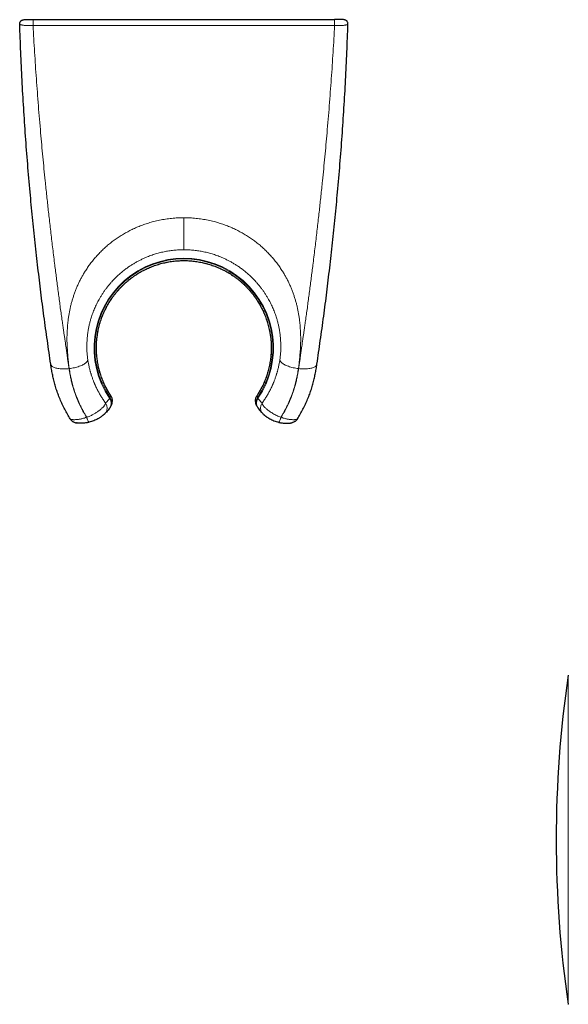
# Model space of a CAD drawing. Header units: millimetres. Extents: x 8 to 1132, y 12 to 2282.
# Tile 1 of 54: x 420 to 484, y 984 to 1098. Entities that reach past the tile are written whole.
import ezdxf

# ---------------------------------------------------------------- set-up
doc = ezdxf.new("R2010")
doc.units = ezdxf.units.MM

msp = doc.modelspace()

# ---------------------------------------------------------------- linework, layer by layer
at = {"color": 7, "linetype": 'Continuous', "lineweight": 30}
for p, q in [((421.88, 1097.83), (456.73, 1097.83)), ((426.89, 1051.13), (426.9, 1051.13)), ((451.72, 1051.13), (451.71, 1051.13))]:
    msp.add_line(p, q, dxfattribs=at)
at = {"color": 8, "linetype": 'Continuous', "lineweight": 0}
for p, q in [((430.88, 1054.23), (430.88, 1054.23)), ((447.73, 1054.23), (447.73, 1054.23)), ((428.06, 1051.79), (428.08, 1051.79)), ((450.55, 1051.79), (450.53, 1051.79)), ((426.82, 1051.15), (426.89, 1051.13)), ((451.79, 1051.15), (451.72, 1051.13)), ((483.77, 983.81), (483.77, 1021.92))]:
    msp.add_line(p, q, dxfattribs=at)
at = {"color": 8, "linetype": 'Continuous', "lineweight": 0, "flags": 128}
for points in [[(426.05, 1057.43), (426.2, 1057.45), (426.35, 1057.47), (426.51, 1057.5), (426.65, 1057.53), (426.8, 1057.56), (426.94, 1057.6), (427.08, 1057.64), (427.21, 1057.69), (427.34, 1057.73), (427.46, 1057.78), (427.57, 1057.84), (427.67, 1057.89), (427.77, 1057.95), (427.86, 1058), (427.94, 1058.06), (428, 1058.12), (428.06, 1058.18), (428.11, 1058.24), (428.15, 1058.3), (428.18, 1058.36), (428.19, 1058.42), (428.2, 1058.48)], [(452.56, 1057.43), (452.41, 1057.45), (452.26, 1057.47), (452.1, 1057.5), (451.96, 1057.53), (451.81, 1057.56), (451.67, 1057.6), (451.53, 1057.64), (451.4, 1057.69), (451.27, 1057.73), (451.15, 1057.78), (451.04, 1057.84), (450.94, 1057.89), (450.84, 1057.95), (450.75, 1058), (450.67, 1058.06), (450.61, 1058.12), (450.55, 1058.18), (450.5, 1058.24), (450.46, 1058.3), (450.43, 1058.36), (450.42, 1058.42), (450.41, 1058.48)], [(426.03, 1057.43), (425.87, 1057.41), (425.72, 1057.4), (425.57, 1057.39), (425.42, 1057.39), (425.27, 1057.39), (425.13, 1057.39), (425, 1057.4), (424.86, 1057.42), (424.74, 1057.44), (424.62, 1057.46), (424.51, 1057.48), (424.41, 1057.51), (424.31, 1057.55), (424.23, 1057.59), (424.15, 1057.63), (424.09, 1057.67), (424.03, 1057.72), (423.98, 1057.77), (423.95, 1057.82), (423.92, 1057.87), (423.91, 1057.93)], [(426.05, 1057.43), (426.05, 1057.43), (426.05, 1057.43), (426.04, 1057.43), (426.04, 1057.43), (426.04, 1057.43), (426.03, 1057.43), (426.03, 1057.43), (426.03, 1057.43)], [(452.56, 1057.43), (452.56, 1057.43), (452.56, 1057.43), (452.57, 1057.43), (452.57, 1057.43), (452.57, 1057.43), (452.58, 1057.43), (452.58, 1057.43), (452.58, 1057.43)], [(452.58, 1057.43), (452.74, 1057.41), (452.89, 1057.4), (453.04, 1057.39), (453.19, 1057.39), (453.34, 1057.39), (453.48, 1057.39), (453.61, 1057.4), (453.75, 1057.42), (453.87, 1057.44), (453.99, 1057.46), (454.1, 1057.48), (454.2, 1057.51), (454.3, 1057.55), (454.38, 1057.59), (454.46, 1057.63), (454.52, 1057.67), (454.58, 1057.72), (454.63, 1057.77), (454.66, 1057.82), (454.69, 1057.87), (454.7, 1057.93)]]:
    msp.add_lwpolyline(points, dxfattribs=at)
at = {"color": 8, "linetype": 'Continuous', "lineweight": 0}
for centre, radius, start, end in [((439.3, 1059.83), 10.38, 325.7539, 214.2461), ((439.3, 1059.83), 10.3, 325.9202, 214.0798), ((429.9, 1053.42), 0.999, 325.9513, 34.3115), ((429.94, 1053.49), 1, 327.5764, 34.0903), ((448.67, 1053.49), 1, 145.9097, 212.4236), ((448.71, 1053.42), 0.999, 145.6885, 214.0487), ((429.12, 1051.9), 1.06, 186.0265, 220.6801), ((429.12, 1051.91), 1.05, 186.2921, 221.5419), ((449.49, 1051.91), 1.05, 318.4581, 353.7079), ((449.49, 1051.9), 1.06, 319.3198, 353.9735)]:
    msp.add_arc(centre, radius, start, end, dxfattribs=at)
at = {"color": 7, "linetype": 'Continuous', "lineweight": 30}
for centre, radius, start, end in [((430.05, 1053.68), 1, 331.69, 33.613), ((448.56, 1053.68), 1, 146.387, 208.31), ((612.37, 1002.87), 130, 171.5732, 188.4268)]:
    msp.add_arc(centre, radius, start, end, dxfattribs=at)
at = {"color": 8, "linetype": 'Continuous', "lineweight": 0}
msp.add_ellipse((439.3, 1097.33), major_axis=(451.45, 0), ratio=0.000421, start_param=4.673743, end_param=4.751035, dxfattribs=at)
at = {"color": 7, "linetype": 'Continuous', "lineweight": 30}
for points in [[(420.32, 1097.31), (420.32, 1097.34), (420.32, 1097.41), (420.35, 1097.51), (420.4, 1097.6), (420.46, 1097.68), (420.54, 1097.74), (420.63, 1097.79), (420.72, 1097.82), (420.79, 1097.82), (420.82, 1097.83)], [(458.29, 1097.31), (458.29, 1097.34), (458.28, 1097.41), (458.26, 1097.51), (458.21, 1097.6), (458.15, 1097.68), (458.07, 1097.74), (457.98, 1097.79), (457.89, 1097.82), (457.82, 1097.82), (457.79, 1097.83)]]:
    msp.add_open_spline(points, degree=3, dxfattribs=at)
for points, knots in [([(423.91, 1057.93), (423.84, 1058.39), (423.71, 1059.31), (423.52, 1060.69), (423.32, 1062.08), (423.13, 1063.48), (422.94, 1064.88), (422.77, 1066.28), (422.6, 1067.68), (422.37, 1069.59), (422.1, 1072), (421.8, 1074.93), (421.51, 1077.97), (421.24, 1081.1), (420.99, 1084.35), (420.78, 1087.59), (420.59, 1090.83), (420.44, 1094.07), (420.36, 1096.23), (420.32, 1097.31)], [0, 0, 0, 0, 0.034622, 0.069727, 0.105324, 0.140935, 0.176449, 0.211915, 0.247391, 0.282886, 0.357267, 0.431647, 0.506023, 0.588349, 0.670677, 0.753008, 0.83534, 0.917671, 1, 1, 1, 1]), ([(420.82, 1097.83), (420.82, 1097.83), (420.83, 1097.83), (420.86, 1097.83), (420.9, 1097.83), (420.95, 1097.83), (421.01, 1097.83), (421.11, 1097.83), (421.23, 1097.83), (421.38, 1097.83), (421.54, 1097.83), (421.71, 1097.83), (421.82, 1097.83), (421.88, 1097.83)], [0, 0, 0, 0, 0.088697, 0.177706, 0.266375, 0.331272, 0.396165, 0.498558, 0.600918, 0.700642, 0.80034, 0.900173, 1, 1, 1, 1]), ([(454.7, 1057.93), (454.77, 1058.39), (454.9, 1059.31), (455.09, 1060.69), (455.29, 1062.08), (455.48, 1063.48), (455.67, 1064.88), (455.84, 1066.28), (456.01, 1067.68), (456.24, 1069.59), (456.51, 1072), (456.81, 1074.93), (457.1, 1077.97), (457.37, 1081.1), (457.62, 1084.35), (457.83, 1087.59), (458.02, 1090.83), (458.17, 1094.07), (458.25, 1096.23), (458.29, 1097.31)], [0, 0, 0, 0, 0.034622, 0.069727, 0.105324, 0.140935, 0.176449, 0.211915, 0.247391, 0.282886, 0.357267, 0.431647, 0.506023, 0.588349, 0.670677, 0.753008, 0.83534, 0.917671, 1, 1, 1, 1]), ([(457.79, 1097.83), (457.79, 1097.83), (457.78, 1097.83), (457.75, 1097.83), (457.71, 1097.83), (457.66, 1097.83), (457.6, 1097.83), (457.5, 1097.83), (457.38, 1097.83), (457.23, 1097.83), (457.07, 1097.83), (456.9, 1097.83), (456.79, 1097.83), (456.73, 1097.83)], [0, 0, 0, 0, 0.088697, 0.177706, 0.266375, 0.331272, 0.396165, 0.498558, 0.600918, 0.700642, 0.80034, 0.900173, 1, 1, 1, 1]), ([(430.89, 1054.23), (430.86, 1054.27), (430.78, 1054.38), (430.65, 1054.59), (430.5, 1054.86), (430.35, 1055.13), (430.21, 1055.41), (430.08, 1055.68), (429.96, 1055.97), (429.84, 1056.26), (429.74, 1056.55), (429.64, 1056.84), (429.56, 1057.14), (429.48, 1057.44), (429.41, 1057.74), (429.35, 1058.04), (429.3, 1058.35), (429.26, 1058.65), (429.23, 1058.96), (429.21, 1059.27), (429.2, 1059.58), (429.19, 1059.89), (429.2, 1060.2), (429.22, 1060.51), (429.24, 1060.81), (429.28, 1061.12), (429.32, 1061.43), (429.37, 1061.73), (429.44, 1062.03), (429.51, 1062.33), (429.59, 1062.63), (429.68, 1062.93), (429.78, 1063.22), (429.89, 1063.51), (430.01, 1063.8), (430.13, 1064.08), (430.27, 1064.36), (430.41, 1064.63), (430.56, 1064.9), (430.72, 1065.17), (430.89, 1065.43), (431.06, 1065.68), (431.25, 1065.93), (431.44, 1066.18), (431.64, 1066.41), (431.84, 1066.65), (432.05, 1066.87), (432.27, 1067.09), (432.5, 1067.3), (432.73, 1067.5), (432.97, 1067.7), (433.21, 1067.89), (433.46, 1068.07), (433.72, 1068.25), (433.98, 1068.42), (434.24, 1068.58), (434.51, 1068.73), (434.79, 1068.87), (435.07, 1069), (435.35, 1069.13), (435.63, 1069.24), (435.92, 1069.35), (436.22, 1069.45), (436.51, 1069.54), (436.81, 1069.62), (437.11, 1069.69), (437.41, 1069.76), (437.72, 1069.81), (438.02, 1069.85), (438.33, 1069.89), (438.64, 1069.91), (438.95, 1069.93), (439.26, 1069.93), (439.57, 1069.93), (439.88, 1069.92), (440.19, 1069.9), (440.49, 1069.86), (440.8, 1069.82), (441.1, 1069.77), (441.41, 1069.71), (441.71, 1069.64), (442.01, 1069.57), (442.31, 1069.48), (442.6, 1069.38), (442.89, 1069.28), (443.18, 1069.16), (443.46, 1069.04), (443.74, 1068.91), (444.02, 1068.77), (444.29, 1068.62), (444.55, 1068.46), (444.82, 1068.3), (445.07, 1068.13), (445.33, 1067.95), (445.57, 1067.76), (445.81, 1067.56), (446.05, 1067.36), (446.27, 1067.15), (446.49, 1066.94), (446.71, 1066.71), (446.91, 1066.48), (447.11, 1066.25), (447.31, 1066.01), (447.49, 1065.76), (447.67, 1065.5), (447.84, 1065.24), (448, 1064.98), (448.16, 1064.71), (448.3, 1064.44), (448.44, 1064.16), (448.57, 1063.88), (448.68, 1063.6), (448.79, 1063.31), (448.9, 1063.02), (448.99, 1062.72), (449.08, 1062.42), (449.15, 1062.12), (449.22, 1061.82), (449.27, 1061.51), (449.32, 1061.21), (449.36, 1060.9), (449.39, 1060.59), (449.41, 1060.29), (449.42, 1059.98), (449.41, 1059.67), (449.41, 1059.37), (449.39, 1059.06), (449.36, 1058.75), (449.32, 1058.44), (449.27, 1058.13), (449.22, 1057.82), (449.15, 1057.52), (449.07, 1057.22), (448.99, 1056.92), (448.9, 1056.63), (448.8, 1056.34), (448.69, 1056.05), (448.57, 1055.77), (448.44, 1055.48), (448.3, 1055.21), (448.15, 1054.93), (448, 1054.67), (447.86, 1054.43), (447.76, 1054.29), (447.73, 1054.23)], [0, 0, 0, 0, 0.0027613, 0.0098768, 0.0169652, 0.0240192, 0.0310365, 0.0380776, 0.0451627, 0.0522861, 0.0594215, 0.0665369, 0.0736021, 0.0806331, 0.087709, 0.0947877, 0.1018624, 0.1089443, 0.1160415, 0.1231517, 0.1302267, 0.1373108, 0.1444239, 0.151544, 0.1586432, 0.1656973, 0.172741, 0.179845, 0.186935, 0.1940231, 0.2011199, 0.2082344, 0.2153606, 0.2224483, 0.2295195, 0.2365872, 0.2436588, 0.2507391, 0.2578312, 0.2649284, 0.2720196, 0.2791399, 0.2862708, 0.2933907, 0.3004783, 0.3075369, 0.3146072, 0.321684, 0.3287558, 0.3358341, 0.3429266, 0.3500354, 0.3571288, 0.3642249, 0.3713494, 0.3784818, 0.3855972, 0.3926731, 0.3997192, 0.4067837, 0.4138844, 0.4210022, 0.4281155, 0.4351984, 0.4422473, 0.4493002, 0.4563874, 0.4634661, 0.470548, 0.4776417, 0.484756, 0.4918688, 0.4989382, 0.5060385, 0.5131518, 0.5202575, 0.5273328, 0.5343831, 0.541458, 0.5485569, 0.5556522, 0.5627515, 0.5698599, 0.5769837, 0.5840794, 0.5911524, 0.598214, 0.6052761, 0.6123483, 0.6194405, 0.6265476, 0.6336353, 0.6407471, 0.6478799, 0.6550104, 0.6621096, 0.6691687, 0.6762154, 0.6832995, 0.6903742, 0.6974512, 0.7045395, 0.7116492, 0.7187637, 0.7258333, 0.7329452, 0.7400772, 0.7472001, 0.7542806, 0.7613028, 0.7683208, 0.7753678, 0.7824497, 0.7895595, 0.7966893, 0.8038315, 0.8109778, 0.8181185, 0.8252443, 0.8323474, 0.8394201, 0.846455, 0.8534589, 0.8604758, 0.8675292, 0.8746161, 0.8817293, 0.888861, 0.8960036, 0.903149, 0.910287, 0.9174093, 0.9245081, 0.9315761, 0.9386064, 0.9456261, 0.9526862, 0.9597971, 0.9669311, 0.9740593, 0.9811467, 0.9881868, 0.9952269, 1, 1, 1, 1]), ([(426.17, 1051.6), (426.06, 1051.78), (425.84, 1052.15), (425.53, 1052.72), (425.24, 1053.29), (424.98, 1053.88), (424.75, 1054.47), (424.55, 1055.05), (424.38, 1055.64), (424.23, 1056.22), (424.1, 1056.79), (424, 1057.36), (423.94, 1057.74), (423.91, 1057.93)], [0, 0, 0, 0, 0.094815, 0.18931, 0.283708, 0.378091, 0.472553, 0.562041, 0.65186, 0.741209, 0.828153, 0.914191, 1, 1, 1, 1]), ([(452.44, 1051.6), (452.55, 1051.78), (452.77, 1052.15), (453.08, 1052.72), (453.37, 1053.29), (453.63, 1053.88), (453.86, 1054.47), (454.06, 1055.05), (454.23, 1055.64), (454.38, 1056.22), (454.51, 1056.79), (454.61, 1057.36), (454.67, 1057.74), (454.7, 1057.93)], [0, 0, 0, 0, 0.094815, 0.18931, 0.283708, 0.378091, 0.472553, 0.562041, 0.65186, 0.741209, 0.828153, 0.914191, 1, 1, 1, 1]), ([(430.72, 1052.86), (430.66, 1052.78), (430.55, 1052.61), (430.34, 1052.37), (430.18, 1052.22), (430.1, 1052.14)], [0, 0, 0, 0, 0.311242, 0.622491, 1, 1, 1, 1]), ([(430.79, 1052.96), (430.78, 1052.94), (430.77, 1052.92), (430.74, 1052.88), (430.72, 1052.86)], [0, 0, 0, 0, 0.499913, 1, 1, 1, 1]), ([(430.93, 1053.2), (430.91, 1053.16), (430.86, 1053.08), (430.81, 1053), (430.79, 1052.96)], [0, 0, 0, 0, 0.460033, 1, 1, 1, 1]), ([(430.94, 1053.21), (430.94, 1053.21), (430.94, 1053.22), (430.94, 1053.23), (430.96, 1053.25), (430.98, 1053.3), (430.99, 1053.34), (431, 1053.38), (431.01, 1053.39)], [0, 0, 0, 0, 0.0097171, 0.0624039, 0.1835935, 0.4407743, 0.8355373, 1, 1, 1, 1]), ([(447.6, 1053.39), (447.61, 1053.38), (447.61, 1053.35), (447.63, 1053.31), (447.64, 1053.27), (447.66, 1053.24), (447.67, 1053.23), (447.67, 1053.22), (447.67, 1053.21), (447.67, 1053.21)], [0, 0, 0, 0, 0.173241, 0.435762, 0.657002, 0.828512, 0.939717, 0.986772, 1, 1, 1, 1]), ([(447.68, 1053.2), (447.7, 1053.16), (447.75, 1053.08), (447.8, 1053), (447.82, 1052.96)], [0, 0, 0, 0, 0.460033, 1, 1, 1, 1]), ([(447.82, 1052.96), (447.83, 1052.94), (447.84, 1052.92), (447.87, 1052.88), (447.89, 1052.86)], [0, 0, 0, 0, 0.499913, 1, 1, 1, 1]), ([(447.89, 1052.86), (447.95, 1052.78), (448.06, 1052.61), (448.27, 1052.37), (448.43, 1052.22), (448.51, 1052.14)], [0, 0, 0, 0, 0.311242, 0.622491, 1, 1, 1, 1]), ([(426.17, 1051.6), (426.19, 1051.56), (426.23, 1051.5), (426.31, 1051.42), (426.39, 1051.35), (426.48, 1051.28), (426.57, 1051.23), (426.68, 1051.19), (426.76, 1051.16), (426.81, 1051.15), (426.82, 1051.15)], [0, 0, 0, 0, 0.135944, 0.271888, 0.407831, 0.543775, 0.679719, 0.815663, 0.951607, 1, 1, 1, 1]), ([(428.31, 1051.2), (428.25, 1051.19), (428.13, 1051.16), (427.92, 1051.13), (427.71, 1051.11), (427.5, 1051.1), (427.32, 1051.1), (427.17, 1051.11), (427.07, 1051.11), (427, 1051.12), (426.95, 1051.13), (426.91, 1051.13), (426.89, 1051.13), (426.89, 1051.13), (426.89, 1051.13)], [0, 0, 0, 0, 0.0996932, 0.2002331, 0.3217516, 0.4451799, 0.5444237, 0.6455018, 0.7357323, 0.7824725, 0.8291979, 0.8939043, 0.9604822, 1, 1, 1, 1]), ([(428.34, 1051.21), (428.34, 1051.21), (428.33, 1051.21), (428.32, 1051.21), (428.31, 1051.2)], [0, 0, 0, 0, 0.001735, 1, 1, 1, 1]), ([(430.1, 1052.14), (430.1, 1052.14), (430.09, 1052.13), (430.07, 1052.11), (430.02, 1052.07), (429.97, 1052.03), (429.92, 1051.98), (429.83, 1051.92), (429.74, 1051.85), (429.62, 1051.77), (429.5, 1051.69), (429.34, 1051.59), (429.13, 1051.49), (428.88, 1051.38), (428.61, 1051.28), (428.43, 1051.23), (428.34, 1051.21)], [0, 0, 0, 0, 0.025368, 0.100092, 0.174861, 0.194102, 0.254303, 0.314768, 0.375056, 0.44071, 0.506568, 0.572279, 0.677906, 0.783571, 0.891783, 1, 1, 1, 1]), ([(448.51, 1052.14), (448.51, 1052.14), (448.52, 1052.13), (448.54, 1052.11), (448.59, 1052.07), (448.63, 1052.03), (448.67, 1052), (448.73, 1051.95), (448.8, 1051.9), (448.87, 1051.85), (448.96, 1051.79), (449.08, 1051.71), (449.25, 1051.61), (449.48, 1051.49), (449.73, 1051.38), (450, 1051.28), (450.18, 1051.23), (450.27, 1051.21)], [0, 0, 0, 0, 0.0253664, 0.0988039, 0.1748669, 0.1941066, 0.2385883, 0.2830783, 0.3290904, 0.3751099, 0.4238212, 0.4725387, 0.5722964, 0.6768794, 0.7835807, 0.8907997, 1, 1, 1, 1]), ([(450.27, 1051.21), (450.27, 1051.21), (450.28, 1051.21), (450.29, 1051.21), (450.3, 1051.2)], [0, 0, 0, 0, 0.001735, 1, 1, 1, 1]), ([(450.3, 1051.2), (450.36, 1051.19), (450.48, 1051.16), (450.69, 1051.13), (450.9, 1051.11), (451.11, 1051.1), (451.29, 1051.1), (451.44, 1051.11), (451.54, 1051.11), (451.61, 1051.12), (451.66, 1051.13), (451.7, 1051.13), (451.72, 1051.13), (451.72, 1051.13), (451.72, 1051.13)], [0, 0, 0, 0, 0.099693, 0.200233, 0.321751, 0.44518, 0.544423, 0.645501, 0.735732, 0.782212, 0.829198, 0.893904, 0.960482, 1, 1, 1, 1]), ([(452.44, 1051.6), (452.42, 1051.56), (452.38, 1051.5), (452.3, 1051.42), (452.22, 1051.35), (452.13, 1051.28), (452.04, 1051.23), (451.93, 1051.19), (451.85, 1051.16), (451.8, 1051.15), (451.79, 1051.15)], [0, 0, 0, 0, 0.135957, 0.271915, 0.407872, 0.54383, 0.679787, 0.815744, 0.951702, 1, 1, 1, 1]), ([(426.82, 1051.15), (426.82, 1051.15), (426.83, 1051.14), (426.85, 1051.14), (426.86, 1051.14), (426.88, 1051.13), (426.9, 1051.13), (426.92, 1051.13), (426.92, 1051.13)], [0, 0, 0, 0, 0.053983, 0.151559, 0.291823, 0.506908, 0.890225, 1, 1, 1, 1]), ([(451.69, 1051.13), (451.69, 1051.13), (451.71, 1051.13), (451.74, 1051.14), (451.76, 1051.14), (451.78, 1051.14), (451.79, 1051.15), (451.79, 1051.15)], [0, 0, 0, 0, 0.133506, 0.696871, 0.839362, 0.951129, 1, 1, 1, 1])]:
    msp.add_open_spline(points, degree=3, knots=knots, dxfattribs=at)
at = {"color": 8, "linetype": 'Continuous', "lineweight": 0}
for points, knots in [([(421.86, 1097.14), (421.86, 1097.14), (421.78, 1097.14), (421.65, 1097.14), (421.49, 1097.14), (421.33, 1097.14), (421.13, 1097.15), (420.93, 1097.16), (420.74, 1097.18), (420.61, 1097.2), (420.52, 1097.22), (420.46, 1097.23), (420.41, 1097.25), (420.37, 1097.26), (420.33, 1097.28), (420.32, 1097.3), (420.32, 1097.31), (420.32, 1097.31)], [0, 0, 0, 0, 0.000024, 0.100477, 0.152123, 0.20377, 0.303485, 0.405796, 0.506933, 0.610594, 0.664205, 0.717817, 0.772818, 0.827819, 0.913245, 0.999976, 1, 1, 1, 1]), ([(421.86, 1097.14), (421.92, 1096.11), (422.04, 1094.06), (422.24, 1090.97), (422.48, 1087.86), (422.73, 1084.85), (422.99, 1081.95), (423.2, 1079.8), (423.36, 1078.29), (423.45, 1077.43), (423.54, 1076.58), (423.63, 1075.75), (423.76, 1074.59), (423.93, 1073.1), (424.15, 1071.27), (424.33, 1069.79), (424.47, 1068.67), (424.57, 1067.92), (424.67, 1067.15), (424.77, 1066.38), (424.87, 1065.61), (424.97, 1064.85), (425.07, 1064.1), (425.18, 1063.34), (425.26, 1062.8), (425.3, 1062.47), (425.32, 1062.33), (425.34, 1062.2), (425.36, 1062.05), (425.39, 1061.88), (425.41, 1061.69), (425.44, 1061.49), (425.47, 1061.28), (425.51, 1061.07), (425.54, 1060.86), (425.57, 1060.65), (425.6, 1060.45), (425.62, 1060.24), (425.65, 1060.06), (425.68, 1059.88), (425.7, 1059.68), (425.74, 1059.45), (425.78, 1059.17), (425.81, 1058.9), (425.85, 1058.64), (425.88, 1058.4), (425.92, 1058.17), (425.95, 1057.96), (425.98, 1057.76), (426, 1057.59), (426.02, 1057.48), (426.03, 1057.43)], [0, 0, 0, 0, 0.077079, 0.154718, 0.232921, 0.311694, 0.381488, 0.451729, 0.473898, 0.495843, 0.516642, 0.537615, 0.558761, 0.604191, 0.650402, 0.697396, 0.716072, 0.734868, 0.754316, 0.77424, 0.793459, 0.811975, 0.831876, 0.850894, 0.869029, 0.872901, 0.876033, 0.879329, 0.883127, 0.887427, 0.892229, 0.897217, 0.902651, 0.908258, 0.913408, 0.91824, 0.923928, 0.9291, 0.933756, 0.937895, 0.942427, 0.948847, 0.95579, 0.963255, 0.96932, 0.975658, 0.981521, 0.986886, 0.991755, 0.996126, 1, 1, 1, 1]), ([(456.75, 1097.14), (456.69, 1096.11), (456.57, 1094.06), (456.37, 1090.97), (456.13, 1087.86), (455.88, 1084.85), (455.62, 1081.95), (455.41, 1079.8), (455.25, 1078.29), (455.16, 1077.43), (455.07, 1076.58), (454.98, 1075.75), (454.85, 1074.59), (454.68, 1073.1), (454.46, 1071.27), (454.28, 1069.79), (454.14, 1068.67), (454.04, 1067.92), (453.94, 1067.15), (453.84, 1066.38), (453.74, 1065.61), (453.64, 1064.85), (453.54, 1064.1), (453.43, 1063.34), (453.35, 1062.8), (453.31, 1062.47), (453.29, 1062.33), (453.27, 1062.2), (453.25, 1062.05), (453.22, 1061.88), (453.2, 1061.69), (453.17, 1061.49), (453.14, 1061.28), (453.1, 1061.07), (453.07, 1060.86), (453.04, 1060.65), (453.01, 1060.45), (452.99, 1060.24), (452.96, 1060.06), (452.93, 1059.88), (452.91, 1059.68), (452.87, 1059.45), (452.83, 1059.17), (452.8, 1058.9), (452.76, 1058.64), (452.73, 1058.4), (452.69, 1058.17), (452.66, 1057.96), (452.63, 1057.76), (452.61, 1057.59), (452.59, 1057.48), (452.58, 1057.43)], [0, 0, 0, 0, 0.077079, 0.154718, 0.232921, 0.311694, 0.381488, 0.451729, 0.473898, 0.495843, 0.516642, 0.537615, 0.558761, 0.604191, 0.650402, 0.697396, 0.716072, 0.734868, 0.754316, 0.77424, 0.793459, 0.811975, 0.831876, 0.850894, 0.869029, 0.872901, 0.876033, 0.879329, 0.883127, 0.887427, 0.892229, 0.897217, 0.902651, 0.908258, 0.913408, 0.91824, 0.923928, 0.9291, 0.933756, 0.937895, 0.942427, 0.948847, 0.95579, 0.963255, 0.96932, 0.975658, 0.981521, 0.986886, 0.991755, 0.996126, 1, 1, 1, 1]), ([(456.75, 1097.14), (456.75, 1097.14), (456.83, 1097.14), (456.96, 1097.14), (457.12, 1097.14), (457.28, 1097.14), (457.48, 1097.15), (457.68, 1097.16), (457.87, 1097.18), (458, 1097.2), (458.09, 1097.22), (458.15, 1097.23), (458.2, 1097.25), (458.24, 1097.26), (458.28, 1097.28), (458.29, 1097.3), (458.29, 1097.31), (458.29, 1097.31)], [0, 0, 0, 0, 0.0000239, 0.1004771, 0.1521233, 0.2037699, 0.3034846, 0.4057959, 0.506933, 0.610594, 0.664205, 0.717817, 0.7728177, 0.8278194, 0.9132448, 0.9999761, 1, 1, 1, 1]), ([(426.05, 1057.43), (426.03, 1057.57), (425.99, 1057.85), (425.95, 1058.26), (425.9, 1058.67), (425.87, 1059.07), (425.84, 1059.46), (425.82, 1059.84), (425.8, 1060.22), (425.79, 1060.59), (425.79, 1060.94), (425.79, 1061.26), (425.8, 1061.58), (425.82, 1061.89), (425.84, 1062.2), (425.86, 1062.5), (425.89, 1062.81), (425.93, 1063.14), (425.99, 1063.52), (426.06, 1063.94), (426.14, 1064.35), (426.23, 1064.76), (426.34, 1065.16), (426.46, 1065.56), (426.59, 1065.96), (426.73, 1066.36), (426.89, 1066.77), (427.07, 1067.17), (427.25, 1067.56), (427.45, 1067.94), (427.66, 1068.32), (427.9, 1068.72), (428.18, 1069.13), (428.48, 1069.56), (428.81, 1069.98), (429.15, 1070.38), (429.51, 1070.77), (429.88, 1071.15), (430.28, 1071.52), (430.7, 1071.88), (431.14, 1072.22), (431.6, 1072.54), (432.07, 1072.85), (432.56, 1073.14), (433.07, 1073.41), (433.59, 1073.67), (434.13, 1073.9), (434.67, 1074.1), (435.23, 1074.29), (435.84, 1074.46), (436.49, 1074.62), (437.19, 1074.74), (437.89, 1074.83), (438.6, 1074.89), (439.07, 1074.9), (439.3, 1074.9)], [0, 0, 0, 0, 0.017343, 0.034326, 0.050953, 0.067227, 0.083151, 0.098728, 0.113961, 0.130713, 0.143933, 0.156998, 0.16991, 0.182674, 0.195292, 0.207768, 0.220105, 0.232307, 0.249687, 0.266944, 0.284089, 0.301134, 0.318092, 0.334975, 0.351795, 0.369589, 0.387272, 0.404858, 0.422366, 0.439812, 0.457213, 0.474587, 0.495946, 0.517142, 0.538207, 0.559173, 0.580075, 0.600948, 0.622572, 0.644247, 0.666012, 0.687939, 0.70978, 0.731576, 0.754037, 0.776398, 0.798704, 0.821001, 0.843336, 0.865773, 0.892842, 0.919714, 0.946474, 0.973208, 1, 1, 1, 1]), ([(452.56, 1057.43), (452.58, 1057.57), (452.62, 1057.85), (452.66, 1058.26), (452.71, 1058.67), (452.74, 1059.07), (452.77, 1059.46), (452.79, 1059.84), (452.81, 1060.22), (452.82, 1060.59), (452.82, 1060.94), (452.82, 1061.26), (452.81, 1061.58), (452.79, 1061.89), (452.77, 1062.2), (452.75, 1062.5), (452.72, 1062.81), (452.68, 1063.14), (452.62, 1063.52), (452.55, 1063.94), (452.47, 1064.35), (452.38, 1064.76), (452.27, 1065.16), (452.15, 1065.56), (452.02, 1065.96), (451.88, 1066.36), (451.72, 1066.77), (451.54, 1067.17), (451.36, 1067.56), (451.16, 1067.94), (450.95, 1068.32), (450.71, 1068.72), (450.43, 1069.13), (450.13, 1069.56), (449.8, 1069.98), (449.46, 1070.38), (449.1, 1070.77), (448.73, 1071.15), (448.33, 1071.52), (447.91, 1071.88), (447.46, 1072.22), (447.01, 1072.54), (446.54, 1072.85), (446.05, 1073.14), (445.54, 1073.41), (445.02, 1073.67), (444.48, 1073.9), (443.94, 1074.1), (443.38, 1074.29), (442.77, 1074.46), (442.12, 1074.62), (441.42, 1074.74), (440.72, 1074.83), (440.01, 1074.89), (439.54, 1074.9), (439.3, 1074.9)], [0, 0, 0, 0, 0.017343, 0.034326, 0.050953, 0.067227, 0.083151, 0.098728, 0.113961, 0.130713, 0.143933, 0.156998, 0.16991, 0.182674, 0.195292, 0.207768, 0.220105, 0.232307, 0.249687, 0.266944, 0.284089, 0.301134, 0.318092, 0.334975, 0.351795, 0.369589, 0.387272, 0.404858, 0.422366, 0.439812, 0.457213, 0.474587, 0.495946, 0.517142, 0.538207, 0.559173, 0.580075, 0.600948, 0.622572, 0.644247, 0.666012, 0.687939, 0.70978, 0.731576, 0.754037, 0.776398, 0.798704, 0.821001, 0.843336, 0.865773, 0.892842, 0.919714, 0.946474, 0.973208, 1, 1, 1, 1]), ([(439.3, 1071.19), (439.3, 1071.2), (439.3, 1071.22), (439.3, 1071.28), (439.3, 1071.36), (439.3, 1071.47), (439.3, 1071.61), (439.3, 1071.77), (439.3, 1071.96), (439.3, 1072.17), (439.3, 1072.41), (439.3, 1072.66), (439.3, 1072.94), (439.3, 1073.24), (439.3, 1073.55), (439.3, 1073.88), (439.3, 1074.22), (439.3, 1074.56), (439.3, 1074.79), (439.3, 1074.9)], [0, 0, 0, 0, 0.0592067, 0.1186157, 0.1780934, 0.2375024, 0.2967091, 0.3559159, 0.4153249, 0.4748025, 0.5342115, 0.5934182, 0.652625, 0.712034, 0.7715116, 0.8309206, 0.8901274, 0.9450637, 1, 1, 1, 1]), ([(439.3, 1071.19), (439.11, 1071.19), (438.72, 1071.18), (438.14, 1071.13), (437.57, 1071.06), (437.01, 1070.96), (436.46, 1070.83), (435.9, 1070.67), (435.34, 1070.47), (434.85, 1070.27), (434.44, 1070.08), (434.1, 1069.91), (433.76, 1069.73), (433.42, 1069.52), (433.08, 1069.31), (432.72, 1069.06), (432.36, 1068.79), (431.99, 1068.48), (431.63, 1068.16), (431.29, 1067.83), (430.99, 1067.51), (430.73, 1067.21), (430.5, 1066.93), (430.27, 1066.64), (430.07, 1066.35), (429.87, 1066.05), (429.68, 1065.75), (429.46, 1065.37), (429.22, 1064.92), (428.98, 1064.38), (428.76, 1063.84), (428.62, 1063.41), (428.52, 1063.1), (428.47, 1062.9), (428.42, 1062.7), (428.37, 1062.5), (428.33, 1062.3), (428.29, 1062.11), (428.23, 1061.81), (428.17, 1061.41), (428.13, 1061), (428.11, 1060.7), (428.1, 1060.5), (428.09, 1060.29), (428.09, 1060.09), (428.09, 1059.89), (428.09, 1059.69), (428.1, 1059.39), (428.13, 1058.98), (428.17, 1058.65), (428.2, 1058.48)], [0, 0, 0, 0, 0.030181, 0.059787, 0.088822, 0.117291, 0.146402, 0.176058, 0.206249, 0.23698, 0.256319, 0.275941, 0.295937, 0.316307, 0.337054, 0.358177, 0.383036, 0.407753, 0.432357, 0.456847, 0.481226, 0.50039, 0.519471, 0.538385, 0.557133, 0.575715, 0.594132, 0.612384, 0.643928, 0.674973, 0.705523, 0.735582, 0.746755, 0.757855, 0.768813, 0.779629, 0.790305, 0.80084, 0.811234, 0.839095, 0.865904, 0.877163, 0.888355, 0.899449, 0.910443, 0.92134, 0.932138, 0.94284, 0.971775, 1, 1, 1, 1]), ([(439.3, 1071.19), (439.5, 1071.19), (439.89, 1071.18), (440.47, 1071.13), (441.04, 1071.06), (441.6, 1070.96), (442.15, 1070.83), (442.71, 1070.67), (443.27, 1070.47), (443.76, 1070.27), (444.17, 1070.08), (444.51, 1069.91), (444.85, 1069.73), (445.19, 1069.52), (445.53, 1069.31), (445.89, 1069.06), (446.25, 1068.79), (446.62, 1068.48), (446.98, 1068.16), (447.32, 1067.83), (447.62, 1067.51), (447.88, 1067.21), (448.11, 1066.93), (448.34, 1066.64), (448.54, 1066.35), (448.74, 1066.05), (448.93, 1065.75), (449.15, 1065.37), (449.39, 1064.92), (449.63, 1064.38), (449.85, 1063.84), (449.99, 1063.41), (450.09, 1063.1), (450.14, 1062.9), (450.19, 1062.7), (450.24, 1062.5), (450.28, 1062.3), (450.32, 1062.11), (450.38, 1061.81), (450.44, 1061.41), (450.48, 1061), (450.5, 1060.7), (450.51, 1060.5), (450.52, 1060.29), (450.52, 1060.09), (450.52, 1059.89), (450.52, 1059.69), (450.51, 1059.39), (450.48, 1058.98), (450.44, 1058.65), (450.41, 1058.48)], [0, 0, 0, 0, 0.030181, 0.059787, 0.088822, 0.117291, 0.146402, 0.176058, 0.206249, 0.23698, 0.256319, 0.275941, 0.295937, 0.316307, 0.337054, 0.358177, 0.383036, 0.407753, 0.432357, 0.456847, 0.481226, 0.50039, 0.519471, 0.538385, 0.557133, 0.575715, 0.594132, 0.612384, 0.643928, 0.674973, 0.705523, 0.735582, 0.746755, 0.757855, 0.768813, 0.779629, 0.790305, 0.80084, 0.811234, 0.839095, 0.865904, 0.877163, 0.888355, 0.899449, 0.910443, 0.92134, 0.932138, 0.94284, 0.971775, 1, 1, 1, 1]), ([(430.88, 1054.23), (430.77, 1054.4), (430.56, 1054.74), (430.27, 1055.28), (430.01, 1055.84), (429.79, 1056.39), (429.61, 1056.94), (429.46, 1057.49), (429.34, 1058.06), (429.25, 1058.67), (429.21, 1059.25), (429.19, 1059.79), (429.2, 1060.31), (429.24, 1060.87), (429.32, 1061.46), (429.44, 1062.06), (429.58, 1062.62), (429.75, 1063.14), (429.93, 1063.63), (430.16, 1064.14), (430.42, 1064.67), (430.74, 1065.2), (431.06, 1065.68), (431.36, 1066.08), (431.63, 1066.4), (431.91, 1066.72), (432.2, 1067.02), (432.51, 1067.31), (432.83, 1067.59), (433.17, 1067.86), (433.52, 1068.12), (433.91, 1068.38), (434.33, 1068.63), (434.81, 1068.88), (435.29, 1069.11), (435.82, 1069.32), (436.39, 1069.51), (436.93, 1069.65), (437.41, 1069.76), (437.83, 1069.83), (438.26, 1069.88), (438.69, 1069.92), (439.17, 1069.94), (439.69, 1069.93), (440.25, 1069.89), (440.83, 1069.82), (441.44, 1069.71), (442, 1069.57), (442.54, 1069.4), (443.07, 1069.21), (443.59, 1068.99), (444.03, 1068.76), (444.4, 1068.56), (444.77, 1068.33), (445.13, 1068.09), (445.48, 1067.84), (445.81, 1067.57), (446.12, 1067.29), (446.43, 1067), (446.72, 1066.7), (447.01, 1066.38), (447.28, 1066.04), (447.54, 1065.7), (447.78, 1065.34), (448, 1064.98), (448.21, 1064.62), (448.4, 1064.24), (448.58, 1063.85), (448.74, 1063.46), (448.89, 1063.05), (449.02, 1062.64), (449.15, 1062.16), (449.26, 1061.61), (449.35, 1061.05), (449.39, 1060.56), (449.41, 1060.13), (449.42, 1059.7), (449.4, 1059.27), (449.37, 1058.79), (449.3, 1058.28), (449.2, 1057.72), (449.06, 1057.15), (448.88, 1056.56), (448.68, 1056.02), (448.48, 1055.58), (448.31, 1055.22), (448.13, 1054.88), (447.93, 1054.55), (447.8, 1054.34), (447.73, 1054.23)], [0, 0, 0, 0, 0.013932, 0.027865, 0.041951, 0.056038, 0.068923, 0.081818, 0.094703, 0.109476, 0.124249, 0.134206, 0.147088, 0.159981, 0.172863, 0.187633, 0.202402, 0.212357, 0.225242, 0.238137, 0.251022, 0.265794, 0.280567, 0.290523, 0.300118, 0.309753, 0.319389, 0.329162, 0.338936, 0.348852, 0.358767, 0.368728, 0.380923, 0.393118, 0.405415, 0.417713, 0.432139, 0.446565, 0.456335, 0.466106, 0.476018, 0.48593, 0.495888, 0.508773, 0.521669, 0.534555, 0.549329, 0.564102, 0.57406, 0.588487, 0.602913, 0.612684, 0.622455, 0.632367, 0.642279, 0.652237, 0.661831, 0.671467, 0.681103, 0.690877, 0.700651, 0.710567, 0.720482, 0.730443, 0.740039, 0.749677, 0.759314, 0.76909, 0.778866, 0.788783, 0.798701, 0.808664, 0.823094, 0.837524, 0.847297, 0.85707, 0.866984, 0.876899, 0.88686, 0.899743, 0.912636, 0.92552, 0.940291, 0.955062, 0.965018, 0.973745, 0.982472, 0.991236, 1, 1, 1, 1]), ([(428.2, 1058.48), (428.2, 1058.47), (428.2, 1058.44), (428.21, 1058.39), (428.22, 1058.31), (428.24, 1058.19), (428.27, 1058.04), (428.3, 1057.87), (428.34, 1057.66), (428.39, 1057.47), (428.43, 1057.31), (428.46, 1057.17), (428.5, 1057.04), (428.53, 1056.92), (428.57, 1056.81), (428.6, 1056.71), (428.63, 1056.61), (428.69, 1056.43), (428.78, 1056.18), (428.87, 1055.93), (428.93, 1055.79), (428.96, 1055.72), (428.99, 1055.66), (429.01, 1055.6), (429.04, 1055.54), (429.06, 1055.48), (429.15, 1055.3), (429.29, 1055), (429.51, 1054.59), (429.73, 1054.21), (429.98, 1053.83), (430.15, 1053.58), (430.24, 1053.45)], [0, 0, 0, 0, 0.00664, 0.016478, 0.029514, 0.05156, 0.079147, 0.112272, 0.150929, 0.195115, 0.218835, 0.243886, 0.270267, 0.295625, 0.314774, 0.333537, 0.351916, 0.369911, 0.438044, 0.500038, 0.513112, 0.525878, 0.538334, 0.550483, 0.562322, 0.573853, 0.585076, 0.673203, 0.756707, 0.835601, 0.91475, 1, 1, 1, 1]), ([(450.41, 1058.48), (450.41, 1058.47), (450.41, 1058.44), (450.4, 1058.39), (450.39, 1058.31), (450.37, 1058.19), (450.34, 1058.04), (450.31, 1057.87), (450.27, 1057.66), (450.22, 1057.47), (450.18, 1057.31), (450.15, 1057.17), (450.11, 1057.04), (450.08, 1056.92), (450.04, 1056.81), (450.01, 1056.71), (449.98, 1056.61), (449.92, 1056.43), (449.83, 1056.18), (449.74, 1055.93), (449.68, 1055.79), (449.65, 1055.72), (449.62, 1055.66), (449.6, 1055.6), (449.57, 1055.54), (449.55, 1055.48), (449.46, 1055.3), (449.32, 1055), (449.1, 1054.59), (448.88, 1054.21), (448.63, 1053.83), (448.46, 1053.58), (448.37, 1053.45)], [0, 0, 0, 0, 0.00664, 0.016478, 0.029514, 0.05156, 0.079147, 0.112272, 0.150929, 0.195115, 0.218835, 0.243886, 0.270267, 0.295625, 0.314774, 0.333537, 0.351916, 0.369911, 0.438044, 0.500038, 0.513112, 0.525878, 0.538334, 0.550483, 0.562322, 0.573853, 0.585076, 0.673203, 0.756707, 0.835601, 0.91475, 1, 1, 1, 1]), ([(426.03, 1057.43), (426.03, 1057.38), (426.05, 1057.29), (426.07, 1057.14), (426.1, 1057), (426.12, 1056.85), (426.15, 1056.69), (426.18, 1056.54), (426.21, 1056.36), (426.26, 1056.15), (426.32, 1055.88), (426.39, 1055.61), (426.46, 1055.35), (426.53, 1055.1), (426.6, 1054.87), (426.68, 1054.64), (426.76, 1054.41), (426.89, 1054.06), (427.09, 1053.57), (427.39, 1052.96), (427.71, 1052.36), (427.94, 1051.98), (428.06, 1051.79)], [0, 0, 0, 0, 0.023648, 0.047921, 0.072819, 0.098342, 0.124491, 0.151266, 0.174179, 0.214854, 0.26065, 0.311542, 0.354704, 0.396281, 0.437117, 0.477219, 0.51659, 0.555236, 0.667268, 0.778701, 0.889593, 1, 1, 1, 1]), ([(428.08, 1051.79), (428, 1051.92), (427.84, 1052.18), (427.63, 1052.57), (427.42, 1052.96), (427.24, 1053.35), (427.07, 1053.74), (426.87, 1054.21), (426.67, 1054.78), (426.46, 1055.44), (426.29, 1056.1), (426.15, 1056.76), (426.09, 1057.21), (426.05, 1057.43)], [0, 0, 0, 0, 0.074899, 0.148544, 0.220947, 0.292123, 0.362085, 0.430845, 0.546668, 0.661422, 0.775181, 0.888018, 1, 1, 1, 1]), ([(450.53, 1051.79), (450.61, 1051.92), (450.77, 1052.18), (450.98, 1052.57), (451.19, 1052.96), (451.37, 1053.35), (451.54, 1053.74), (451.74, 1054.21), (451.94, 1054.78), (452.15, 1055.44), (452.32, 1056.1), (452.46, 1056.76), (452.52, 1057.21), (452.56, 1057.43)], [0, 0, 0, 0, 0.074899, 0.148544, 0.220947, 0.292123, 0.362085, 0.430845, 0.546668, 0.661422, 0.775181, 0.888018, 1, 1, 1, 1]), ([(452.58, 1057.43), (452.58, 1057.38), (452.56, 1057.29), (452.54, 1057.14), (452.51, 1057), (452.49, 1056.85), (452.46, 1056.69), (452.43, 1056.54), (452.4, 1056.36), (452.35, 1056.15), (452.29, 1055.88), (452.22, 1055.61), (452.15, 1055.35), (452.08, 1055.1), (452.01, 1054.87), (451.93, 1054.64), (451.85, 1054.41), (451.72, 1054.06), (451.52, 1053.57), (451.22, 1052.96), (450.9, 1052.36), (450.67, 1051.98), (450.55, 1051.79)], [0, 0, 0, 0, 0.023648, 0.0479209, 0.072819, 0.0983424, 0.1244913, 0.151266, 0.1741792, 0.2148543, 0.2606502, 0.3115422, 0.3547035, 0.3962805, 0.4371173, 0.477219, 0.5165905, 0.5552364, 0.6672679, 0.7787011, 0.8895928, 1, 1, 1, 1]), ([(430.24, 1053.45), (430.31, 1053.51), (430.43, 1053.62), (430.58, 1053.8), (430.68, 1053.92), (430.72, 1053.98)], [0, 0, 0, 0, 0.377523, 0.68876, 1, 1, 1, 1]), ([(430.72, 1053.98), (430.73, 1054), (430.75, 1054.03), (430.76, 1054.04), (430.77, 1054.05)], [0, 0, 0, 0, 0.499953, 1, 1, 1, 1]), ([(430.77, 1054.05), (430.79, 1054.08), (430.83, 1054.14), (430.87, 1054.2), (430.88, 1054.23)], [0, 0, 0, 0, 0.539969, 1, 1, 1, 1]), ([(447.84, 1054.05), (447.82, 1054.08), (447.78, 1054.14), (447.74, 1054.2), (447.73, 1054.23)], [0, 0, 0, 0, 0.539969, 1, 1, 1, 1]), ([(447.89, 1053.98), (447.88, 1054), (447.86, 1054.03), (447.85, 1054.04), (447.84, 1054.05)], [0, 0, 0, 0, 0.499953, 1, 1, 1, 1]), ([(448.37, 1053.45), (448.3, 1053.51), (448.18, 1053.62), (448.03, 1053.8), (447.93, 1053.92), (447.89, 1053.98)], [0, 0, 0, 0, 0.377523, 0.68876, 1, 1, 1, 1]), ([(428.08, 1051.79), (428.08, 1051.79), (428.14, 1051.81), (428.26, 1051.86), (428.43, 1051.93), (428.61, 1052.01), (428.78, 1052.1), (428.94, 1052.19), (429.1, 1052.28), (429.26, 1052.38), (429.4, 1052.48), (429.53, 1052.58), (429.66, 1052.68), (429.77, 1052.78), (429.88, 1052.87), (429.97, 1052.97), (430.04, 1053.05), (430.11, 1053.14), (430.16, 1053.21), (430.21, 1053.28), (430.23, 1053.34), (430.25, 1053.39), (430.25, 1053.43), (430.25, 1053.45), (430.24, 1053.45), (430.24, 1053.45)], [0, 0, 0, 0, 0.000015, 0.047732, 0.095793, 0.144942, 0.194468, 0.242297, 0.290475, 0.339754, 0.389413, 0.437, 0.484928, 0.533934, 0.583311, 0.630848, 0.678722, 0.727659, 0.776963, 0.824468, 0.872826, 0.921184, 0.970421, 0.999985, 1, 1, 1, 1]), ([(450.53, 1051.79), (450.53, 1051.79), (450.45, 1051.82), (450.29, 1051.88), (450.06, 1051.98), (449.83, 1052.1), (449.61, 1052.22), (449.4, 1052.35), (449.21, 1052.48), (449.03, 1052.61), (448.87, 1052.75), (448.73, 1052.88), (448.61, 1053), (448.52, 1053.11), (448.44, 1053.22), (448.39, 1053.3), (448.36, 1053.38), (448.36, 1053.43), (448.36, 1053.45), (448.37, 1053.45), (448.37, 1053.45)], [0, 0, 0, 0, 0.000015, 0.064761, 0.129721, 0.194466, 0.259374, 0.3245, 0.389408, 0.453968, 0.518742, 0.583303, 0.647783, 0.712473, 0.776954, 0.841369, 0.905993, 0.970412, 0.999985, 1, 1, 1, 1]), ([(426.17, 1051.6), (426.17, 1051.6), (426.18, 1051.59), (426.19, 1051.58), (426.21, 1051.56), (426.25, 1051.55), (426.3, 1051.54), (426.35, 1051.53), (426.42, 1051.52), (426.5, 1051.51), (426.62, 1051.51), (426.75, 1051.51), (426.89, 1051.52), (427.01, 1051.53), (427.14, 1051.55), (427.28, 1051.57), (427.43, 1051.6), (427.61, 1051.64), (427.82, 1051.7), (427.98, 1051.76), (428.06, 1051.79), (428.06, 1051.79)], [0, 0, 0, 0, 0.0000201, 0.0488688, 0.0977165, 0.1476346, 0.1975527, 0.2472851, 0.2970183, 0.3478551, 0.3986933, 0.4974008, 0.5477475, 0.5980952, 0.6537657, 0.7094371, 0.7663832, 0.8233298, 0.9110548, 0.9999799, 1, 1, 1, 1]), ([(452.44, 1051.6), (452.44, 1051.6), (452.43, 1051.59), (452.42, 1051.58), (452.4, 1051.56), (452.36, 1051.55), (452.31, 1051.54), (452.26, 1051.53), (452.19, 1051.52), (452.11, 1051.51), (451.99, 1051.51), (451.86, 1051.51), (451.72, 1051.52), (451.6, 1051.53), (451.47, 1051.55), (451.33, 1051.57), (451.18, 1051.6), (451, 1051.64), (450.79, 1051.7), (450.63, 1051.76), (450.55, 1051.79), (450.55, 1051.79)], [0, 0, 0, 0, 0.00002, 0.048869, 0.097716, 0.147635, 0.197553, 0.247285, 0.297018, 0.347855, 0.398693, 0.497401, 0.547748, 0.598095, 0.653766, 0.709437, 0.766383, 0.82333, 0.911055, 0.99998, 1, 1, 1, 1])]:
    msp.add_open_spline(points, degree=3, knots=knots, dxfattribs=at)
for points in [[(421.86, 1097.14), (421.86, 1097.18), (421.86, 1097.25), (421.86, 1097.38), (421.86, 1097.5), (421.86, 1097.61), (421.87, 1097.7), (421.87, 1097.77), (421.88, 1097.82), (421.88, 1097.82), (421.88, 1097.83)], [(456.75, 1097.14), (456.75, 1097.18), (456.75, 1097.25), (456.75, 1097.38), (456.75, 1097.5), (456.75, 1097.61), (456.74, 1097.7), (456.74, 1097.77), (456.73, 1097.82), (456.73, 1097.82), (456.73, 1097.83)], [(430.24, 1053.45), (430.28, 1053.4), (430.34, 1053.3), (430.4, 1053.13), (430.43, 1052.95), (430.43, 1052.77), (430.39, 1052.59), (430.32, 1052.42), (430.23, 1052.27), (430.14, 1052.18), (430.1, 1052.14)], [(448.37, 1053.45), (448.33, 1053.4), (448.27, 1053.3), (448.21, 1053.13), (448.18, 1052.95), (448.18, 1052.77), (448.22, 1052.59), (448.29, 1052.42), (448.38, 1052.27), (448.47, 1052.18), (448.51, 1052.14)]]:
    msp.add_open_spline(points, degree=3, dxfattribs=at)

doc.saveas('drawing.dxf')
